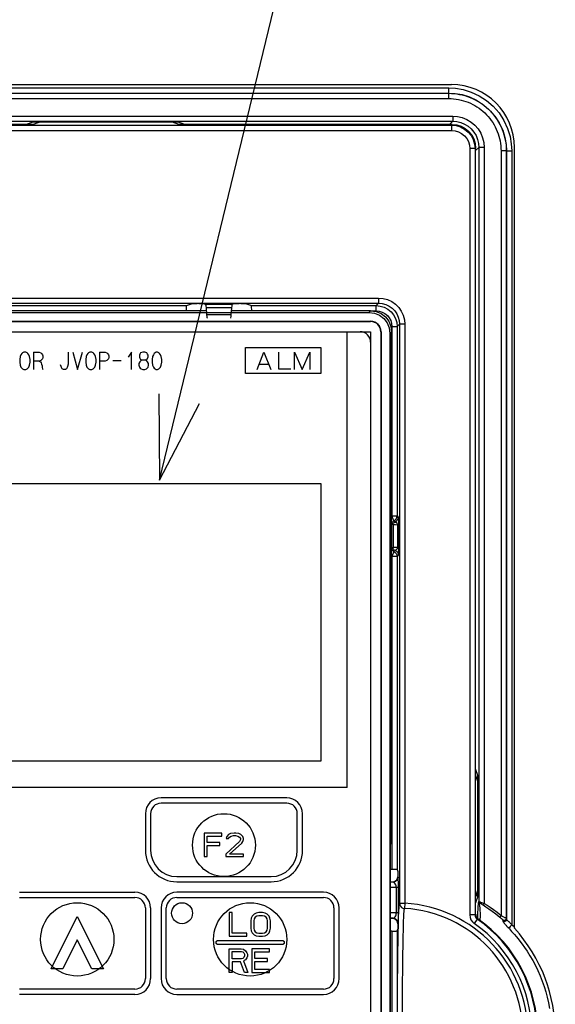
# Model space of a CAD drawing. Extents: x 29 to 410, y 35 to 287.
# Tile 19 of 46: x 97 to 109, y 217 to 240. Entities that reach past the tile are written whole.
import ezdxf

# ---------------------------------------------------------------- set-up
doc = ezdxf.new("R2010")
doc.units = 0
doc.header["$LTSCALE"] = 23.1
doc.layers.get('0').update_dxf_attribs({"linetype": 'CONTINUOUS'})
doc.layers.add('ALL_CURVE', color=7, linetype='CONTINUOUS')
doc.layers.add('ALL_NOTE', color=7, linetype='CONTINUOUS')

msp = doc.modelspace()

# ---------------------------------------------------------------- linework, layer by layer
at = {"color": 3, "linetype": 'CONTINUOUS'}
for p, q in [((65.485, 238.693), (106.985, 238.693)), ((108.485, 218.565), (108.485, 237.193))]:
    msp.add_line(p, q, dxfattribs=at)
at = {"color": 7, "linetype": 'CONTINUOUS'}
for p, q in [((65.55, 238.615), (106.92, 238.615)), ((65.551, 238.49), (106.92, 238.49)), ((65.555, 238.486), (106.916, 238.486)), ((106.916, 238.486), (106.92, 238.49)), ((106.916, 238.486), (106.916, 238.361)), ((106.92, 238.49), (106.92, 238.615)), ((65.555, 238.361), (106.916, 238.361)), ((65.459, 237.944), (107.012, 237.944)), ((65.459, 237.819), (107.012, 237.819)), ((96.991, 237.796), (96.832, 237.743)), ((96.99, 237.743), (97.147, 237.795)), ((100.479, 237.796), (96.991, 237.796)), ((97.11, 237.783), (97.11, 237.796)), ((100.324, 237.795), (97.147, 237.795)), ((100.481, 237.743), (100.324, 237.795)), ((100.479, 237.796), (100.639, 237.743)), ((107.012, 237.819), (106.936, 237.743)), ((107.012, 237.944), (107.012, 237.819)), ((65.488, 237.727), (106.983, 237.727)), ((65.488, 237.602), (106.983, 237.602)), ((96.99, 237.743), (75.481, 237.743)), ((106.998, 237.743), (100.481, 237.743)), ((106.983, 237.727), (106.998, 237.743)), ((106.983, 237.727), (106.983, 237.602)), ((107.42, 237.165), (107.42, 218.881)), ((107.545, 237.165), (107.42, 237.165)), ((107.545, 237.165), (107.56, 237.18)), ((107.545, 237.165), (107.545, 218.881)), ((107.637, 237.194), (107.56, 237.118)), ((107.56, 222.221), (107.56, 237.18)), ((107.637, 237.194), (107.637, 219.198)), ((107.762, 237.194), (107.637, 237.194)), ((107.762, 237.194), (107.762, 219.154)), ((108.166, 237.111), (108.166, 218.865)), ((108.291, 237.111), (108.166, 237.111)), ((108.291, 237.111), (108.295, 237.116)), ((108.291, 237.111), (108.291, 218.798)), ((108.295, 237.116), (108.295, 218.771)), ((108.295, 237.116), (108.42, 237.116)), ((108.42, 237.116), (108.42, 218.646)), ((90.501, 233.601), (105.245, 233.601)), ((105.245, 233.601), (105.245, 233.476)), ((90.501, 233.476), (105.245, 233.476)), ((95.461, 233.42), (100.66, 233.42)), ((100.66, 233.42), (100.805, 233.468)), ((100.954, 233.47), (100.917, 233.47)), ((101.066, 233.468), (101.121, 233.45)), ((101.75, 233.45), (101.121, 233.45)), ((101.148, 233.2), (101.135, 233.369)), ((101.736, 233.369), (101.135, 233.369)), ((101.736, 233.369), (101.722, 233.2)), ((101.805, 233.468), (101.75, 233.45)), ((101.954, 233.47), (101.917, 233.47)), ((102.066, 233.468), (102.211, 233.42)), ((102.211, 233.42), (105.188, 233.42)), ((105.245, 233.476), (105.188, 233.42)), ((105.188, 233.295), (105.188, 233.42)), ((91.096, 233.256), (105.015, 233.256)), ((101.141, 233.295), (94.98, 233.295)), ((101.722, 233.2), (101.148, 233.2)), ((105.055, 233.295), (101.73, 233.295)), ((105.055, 233.295), (105.015, 233.256)), ((105.06, 233.295), (105.188, 233.295)), ((91.055, 233.046), (105.055, 233.046)), ((91.055, 233.04), (105.055, 233.04)), ((105.055, 233.04), (105.055, 233.046)), ((105.563, 232.92), (105.563, 228.401)), ((105.563, 232.92), (105.688, 232.92)), ((105.745, 232.977), (105.688, 232.92)), ((105.688, 232.92), (105.688, 228.401)), ((105.745, 232.977), (105.745, 219.16)), ((105.87, 232.977), (105.745, 232.977)), ((105.87, 232.977), (105.87, 219.16)), ((91.055, 232.796), (105.055, 232.796)), ((104.493, 221.921), (104.493, 232.796)), ((105.055, 232.796), (105.055, 211.296)), ((105.299, 232.796), (105.299, 211.296)), ((105.305, 232.796), (105.299, 232.796)), ((105.305, 232.796), (105.305, 211.296)), ((105.515, 232.756), (105.555, 232.795)), ((105.515, 232.756), (105.515, 211.336)), ((105.555, 220.595), (105.555, 232.795)), ((102.068, 231.796), (102.068, 232.421)), ((102.068, 232.421), (103.868, 232.421)), ((103.868, 232.421), (103.868, 231.796)), ((103.868, 231.796), (102.068, 231.796)), ((105.54, 230.129), (105.551, 230.13)), ((105.54, 228.963), (105.54, 230.129)), ((105.551, 230.13), (105.551, 228.962)), ((92.243, 229.171), (103.868, 229.171)), ((103.868, 229.171), (103.868, 222.546)), ((105.551, 228.962), (105.54, 228.963)), ((105.555, 228.396), (105.563, 228.401)), ((105.609, 228.285), (105.563, 228.401)), ((105.563, 228.401), (105.688, 228.401)), ((105.688, 228.401), (105.715, 228.374)), ((105.563, 228.215), (105.555, 228.215)), ((105.563, 227.62), (105.563, 228.215)), ((105.59, 228.188), (105.563, 228.215)), ((105.59, 228.188), (105.59, 227.647)), ((105.609, 228.285), (105.637, 228.258)), ((105.695, 228.184), (105.695, 227.651)), ((105.695, 228.184), (105.722, 228.184)), ((105.722, 228.184), (105.722, 227.651)), ((105.563, 227.62), (105.555, 227.62)), ((105.563, 227.434), (105.555, 227.439)), ((105.59, 227.647), (105.563, 227.62)), ((105.609, 227.55), (105.563, 227.434)), ((105.637, 227.577), (105.609, 227.55)), ((105.715, 227.461), (105.688, 227.434)), ((105.695, 227.651), (105.722, 227.651)), ((105.563, 227.434), (105.563, 219.967)), ((105.688, 227.434), (105.563, 227.434)), ((105.688, 227.434), (105.688, 219.961)), ((103.868, 222.546), (92.243, 222.546)), ((105.54, 222.629), (105.551, 222.63)), ((105.54, 221.463), (105.54, 222.629)), ((105.551, 222.63), (105.551, 221.462)), ((107.613, 222.209), (107.56, 222.368)), ((107.613, 222.063), (107.56, 222.221)), ((107.613, 219.326), (107.613, 222.209)), ((104.493, 221.921), (91.618, 221.921)), ((105.551, 221.462), (105.54, 221.463)), ((105.555, 220.595), (105.522, 220.562)), ((105.522, 220.562), (105.522, 211.53)), ((105.563, 219.967), (105.522, 219.967)), ((105.688, 219.961), (105.702, 219.918)), ((105.702, 219.918), (105.702, 219.792)), ((105.711, 219.784), (105.702, 219.792)), ((105.522, 219.668), (105.577, 219.668)), ((105.586, 219.659), (105.522, 219.66)), ((105.668, 219.532), (105.522, 219.534)), ((105.586, 219.659), (105.577, 219.668)), ((105.668, 218.928), (105.668, 219.532)), ((105.717, 219.532), (105.668, 219.532)), ((105.717, 218.928), (105.717, 219.532)), ((107.56, 219.314), (107.613, 219.472)), ((107.613, 219.326), (107.56, 219.167)), ((107.56, 218.895), (107.56, 219.314)), ((107.57, 219.343), (107.613, 219.343)), ((107.578, 219.368), (107.613, 219.368)), ((105.745, 219.16), (105.87, 219.16)), ((105.87, 219.16), (105.863, 219.035)), ((107.676, 219.186), (107.702, 219.176)), ((107.702, 219.176), (107.762, 219.154)), ((105.668, 218.928), (105.522, 218.926)), ((105.586, 218.801), (105.522, 218.8)), ((105.577, 218.793), (105.522, 218.793)), ((105.577, 218.793), (105.586, 218.801)), ((105.717, 218.928), (105.668, 218.928)), ((107.545, 218.881), (107.42, 218.881)), ((107.599, 218.779), (107.527, 218.676)), ((107.545, 218.881), (107.561, 218.889)), ((107.561, 218.889), (107.56, 218.895)), ((107.561, 218.889), (107.561, 218.879)), ((107.599, 218.779), (107.614, 218.787)), ((107.61, 218.79), (107.611, 218.83)), ((107.616, 218.785), (107.614, 218.787)), ((108.166, 218.865), (108.134, 218.827)), ((108.209, 218.749), (108.211, 218.734)), ((105.688, 218.499), (105.702, 218.543)), ((105.702, 218.668), (105.711, 218.676)), ((105.702, 218.668), (105.702, 218.543)), ((108.476, 218.6), (108.485, 218.591)), ((105.563, 218.493), (105.522, 218.493)), ((105.563, 218.493), (105.563, 213.592)), ((105.688, 218.499), (105.688, 213.586))]:
    msp.add_line(p, q, dxfattribs=at)
for points in [[(106.916, 238.486), (106.981, 238.484), (107.047, 238.48), (107.112, 238.472), (107.176, 238.461), (107.24, 238.447), (107.303, 238.43), (107.366, 238.41), (107.427, 238.387), (107.487, 238.362), (107.546, 238.333), (107.603, 238.302), (107.659, 238.268), (107.713, 238.231), (107.766, 238.192), (107.816, 238.15), (107.865, 238.106), (107.911, 238.06), (107.955, 238.011), (107.997, 237.961), (108.036, 237.909), (108.073, 237.854), (108.107, 237.799), (108.138, 237.741), (108.167, 237.682), (108.192, 237.622), (108.215, 237.561), (108.235, 237.499), (108.252, 237.435), (108.266, 237.371), (108.277, 237.307), (108.285, 237.242), (108.289, 237.177), (108.291, 237.111)], [(106.92, 238.615), (107.083, 238.607), (107.264, 238.575), (107.455, 238.517), (107.645, 238.429), (107.822, 238.314), (107.981, 238.176), (108.12, 238.016), (108.235, 237.838), (108.322, 237.649), (108.381, 237.458), (108.411, 237.277), (108.42, 237.116)], [(106.92, 238.49), (107.069, 238.482), (107.236, 238.454), (107.411, 238.4), (107.584, 238.32), (107.747, 238.214), (107.893, 238.087), (108.02, 237.941), (108.125, 237.778), (108.205, 237.605), (108.259, 237.43), (108.287, 237.264), (108.295, 237.116)], [(106.916, 238.361), (106.975, 238.36), (107.035, 238.355), (107.094, 238.348), (107.153, 238.338), (107.211, 238.326), (107.268, 238.31), (107.325, 238.292), (107.381, 238.271), (107.435, 238.248), (107.489, 238.222), (107.541, 238.194), (107.592, 238.163), (107.641, 238.129), (107.689, 238.094), (107.734, 238.056), (107.778, 238.016), (107.821, 237.974), (107.861, 237.93), (107.898, 237.884), (107.934, 237.836), (107.967, 237.787), (107.998, 237.736), (108.027, 237.684), (108.053, 237.63), (108.076, 237.576), (108.097, 237.52), (108.115, 237.463), (108.131, 237.406), (108.143, 237.348), (108.153, 237.289), (108.16, 237.23), (108.164, 237.171), (108.166, 237.111)], [(107.012, 237.944), (107.127, 237.935), (107.242, 237.908), (107.352, 237.863), (107.453, 237.801), (107.542, 237.724), (107.619, 237.635), (107.68, 237.534), (107.726, 237.424), (107.753, 237.31), (107.762, 237.194)], [(107.012, 237.819), (107.108, 237.812), (107.203, 237.789), (107.295, 237.751), (107.379, 237.7), (107.454, 237.636), (107.517, 237.561), (107.569, 237.477), (107.607, 237.386), (107.629, 237.29), (107.637, 237.194)], [(106.983, 237.727), (107.092, 237.716), (107.198, 237.684), (107.295, 237.632), (107.38, 237.562), (107.45, 237.477), (107.502, 237.38), (107.534, 237.274), (107.545, 237.165)], [(106.983, 237.602), (107.068, 237.594), (107.15, 237.569), (107.226, 237.529), (107.292, 237.474), (107.346, 237.408), (107.387, 237.332), (107.412, 237.25), (107.42, 237.165)], [(106.998, 237.743), (107.108, 237.732), (107.214, 237.7), (107.31, 237.648), (107.396, 237.578), (107.466, 237.492), (107.518, 237.396), (107.55, 237.29), (107.56, 237.18)], [(105.245, 233.601), (105.352, 233.592), (105.457, 233.564), (105.557, 233.518), (105.647, 233.455), (105.724, 233.378), (105.786, 233.289), (105.833, 233.189), (105.861, 233.084), (105.87, 232.977)], [(100.66, 233.42), (100.658, 233.413), (100.656, 233.395), (100.654, 233.367), (100.654, 233.333), (100.653, 233.295)], [(100.805, 233.468), (100.812, 233.469), (100.828, 233.469), (100.853, 233.47), (100.884, 233.47), (100.917, 233.47)], [(100.954, 233.47), (100.987, 233.47), (101.018, 233.47), (101.043, 233.469), (101.059, 233.469), (101.066, 233.468)], [(101.135, 233.369), (101.131, 233.412), (101.126, 233.439), (101.121, 233.45)], [(101.75, 233.45), (101.745, 233.439), (101.74, 233.412), (101.736, 233.369)], [(101.805, 233.468), (101.812, 233.469), (101.828, 233.469), (101.853, 233.47), (101.884, 233.47), (101.917, 233.47)], [(101.954, 233.47), (101.987, 233.47), (102.018, 233.47), (102.043, 233.469), (102.059, 233.469), (102.066, 233.468)], [(102.218, 233.295), (102.217, 233.333), (102.216, 233.367), (102.215, 233.395), (102.213, 233.413), (102.211, 233.42)], [(105.188, 233.42), (105.285, 233.41), (105.379, 233.382), (105.466, 233.335), (105.541, 233.273), (105.603, 233.197), (105.65, 233.111), (105.678, 233.017), (105.688, 232.92)], [(105.245, 233.476), (105.33, 233.469), (105.415, 233.447), (105.495, 233.41), (105.567, 233.359), (105.628, 233.298), (105.678, 233.226), (105.715, 233.147), (105.738, 233.062), (105.745, 232.977)], [(101.162, 233.12), (101.157, 233.131), (101.153, 233.158), (101.148, 233.2)], [(101.722, 233.2), (101.718, 233.158), (101.714, 233.131), (101.709, 233.12)], [(105.015, 233.256), (105.145, 233.239), (105.266, 233.189), (105.369, 233.11), (105.448, 233.006), (105.498, 232.886), (105.515, 232.756)], [(105.055, 233.295), (105.184, 233.278), (105.305, 233.228), (105.408, 233.149), (105.488, 233.045), (105.538, 232.925), (105.555, 232.795)], [(105.188, 233.295), (105.261, 233.287), (105.331, 233.266), (105.396, 233.231), (105.453, 233.185), (105.5, 233.128), (105.534, 233.063), (105.555, 232.993), (105.563, 232.92)], [(105.609, 228.285), (105.641, 228.304), (105.666, 228.331), (105.682, 228.365), (105.688, 228.401)], [(105.563, 228.215), (105.565, 228.233), (105.571, 228.25), (105.581, 228.264), (105.594, 228.276), (105.609, 228.285)], [(105.59, 228.188), (105.593, 228.21), (105.602, 228.23), (105.618, 228.247), (105.637, 228.258)], [(105.695, 228.184), (105.651, 228.185), (105.618, 228.186), (105.597, 228.187), (105.59, 228.188)], [(105.637, 228.258), (105.669, 228.277), (105.694, 228.304), (105.709, 228.337), (105.715, 228.374)], [(105.637, 228.258), (105.639, 228.256), (105.645, 228.254), (105.652, 228.251), (105.66, 228.246), (105.668, 228.241), (105.676, 228.233), (105.683, 228.225), (105.688, 228.215), (105.692, 228.205), (105.694, 228.194), (105.695, 228.184)], [(105.715, 228.374), (105.716, 228.371), (105.717, 228.366), (105.718, 228.358), (105.719, 228.348), (105.719, 228.333), (105.72, 228.315), (105.721, 228.293), (105.721, 228.268), (105.721, 228.24), (105.721, 228.212), (105.722, 228.184)], [(105.609, 227.55), (105.594, 227.559), (105.581, 227.571), (105.571, 227.585), (105.565, 227.602), (105.563, 227.62)], [(105.695, 227.651), (105.659, 227.65), (105.63, 227.649), (105.608, 227.649), (105.595, 227.648), (105.59, 227.647)], [(105.618, 227.588), (105.602, 227.605), (105.593, 227.625), (105.59, 227.647)], [(105.609, 227.55), (105.641, 227.531), (105.666, 227.504), (105.682, 227.47), (105.688, 227.434)], [(105.618, 227.588), (105.669, 227.558), (105.694, 227.531), (105.709, 227.498), (105.715, 227.461)], [(105.695, 227.651), (105.694, 227.64), (105.691, 227.628), (105.687, 227.616), (105.68, 227.606), (105.672, 227.598), (105.663, 227.591), (105.654, 227.585), (105.646, 227.581), (105.64, 227.579), (105.637, 227.577)], [(105.722, 227.651), (105.721, 227.621), (105.721, 227.589), (105.721, 227.559), (105.72, 227.533), (105.72, 227.51), (105.719, 227.492), (105.718, 227.479), (105.717, 227.47), (105.716, 227.464), (105.715, 227.461)], [(105.688, 219.961), (105.681, 219.963), (105.663, 219.965), (105.635, 219.966), (105.601, 219.967), (105.563, 219.967)], [(105.577, 219.668), (105.616, 219.674), (105.651, 219.691), (105.678, 219.719), (105.696, 219.754), (105.702, 219.792)], [(105.711, 219.784), (105.705, 219.745), (105.687, 219.71), (105.659, 219.683), (105.625, 219.665), (105.586, 219.659)], [(105.717, 219.532), (105.716, 219.578), (105.716, 219.625), (105.716, 219.671), (105.715, 219.713), (105.714, 219.748), (105.713, 219.773), (105.711, 219.784)], [(105.668, 219.532), (105.667, 219.555), (105.662, 219.578), (105.654, 219.602), (105.642, 219.623), (105.627, 219.64), (105.608, 219.653), (105.586, 219.659)], [(105.716, 218.627), (105.72, 218.756), (105.723, 218.855), (105.726, 218.93), (105.729, 218.989), (105.732, 219.036), (105.734, 219.072), (105.736, 219.099), (105.738, 219.119), (105.74, 219.134), (105.741, 219.144), (105.743, 219.152), (105.744, 219.157), (105.745, 219.16)], [(105.745, 219.16), (105.751, 219.123), (105.767, 219.089), (105.793, 219.061), (105.826, 219.043), (105.863, 219.035)], [(105.812, 216.437), (105.814, 216.842), (105.816, 217.235), (105.82, 217.602), (105.824, 217.918), (105.827, 218.169), (105.831, 218.367), (105.835, 218.524), (105.839, 218.647), (105.842, 218.742), (105.845, 218.815), (105.847, 218.871), (105.85, 218.916), (105.852, 218.95), (105.854, 218.976), (105.856, 218.996), (105.858, 219.01), (105.859, 219.02), (105.86, 219.027), (105.862, 219.032), (105.863, 219.035)], [(107.611, 218.83), (107.612, 218.876), (107.614, 218.919), (107.615, 218.958), (107.617, 218.994), (107.618, 219.026), (107.62, 219.055), (107.621, 219.081), (107.623, 219.103), (107.625, 219.122), (107.626, 219.137), (107.627, 219.147), (107.628, 219.155), (107.629, 219.161), (107.63, 219.167), (107.631, 219.173), (107.632, 219.179), (107.633, 219.185), (107.635, 219.19), (107.636, 219.194), (107.637, 219.198)], [(107.637, 219.198), (107.639, 219.185), (107.645, 219.174), (107.655, 219.166)], [(107.637, 219.198), (107.638, 219.198), (107.642, 219.197), (107.648, 219.196), (107.655, 219.193), (107.665, 219.19), (107.676, 219.186)], [(107.671, 218.743), (107.671, 218.784), (107.672, 218.827), (107.672, 218.866), (107.672, 218.904), (107.672, 218.939), (107.671, 218.971), (107.669, 219.001), (107.667, 219.029), (107.664, 219.054), (107.661, 219.076), (107.658, 219.094), (107.655, 219.109), (107.653, 219.121), (107.651, 219.131), (107.65, 219.141), (107.65, 219.149), (107.65, 219.155), (107.652, 219.16), (107.653, 219.164), (107.655, 219.166)], [(107.655, 219.166), (107.656, 219.165), (107.659, 219.164), (107.663, 219.162), (107.669, 219.159), (107.675, 219.155), (107.683, 219.151), (107.691, 219.146), (107.7, 219.141), (107.709, 219.135), (107.719, 219.129), (107.728, 219.123), (107.738, 219.117)], [(107.762, 219.154), (107.755, 219.142), (107.749, 219.132), (107.743, 219.124), (107.74, 219.118), (107.738, 219.117)], [(107.738, 219.117), (107.805, 219.073), (107.876, 219.025), (107.954, 218.969), (108.041, 218.903), (108.134, 218.827)], [(107.762, 219.154), (107.831, 219.113), (107.904, 219.065), (107.984, 219.009), (108.072, 218.942), (108.166, 218.865)], [(105.702, 218.668), (105.696, 218.706), (105.678, 218.741), (105.651, 218.769), (105.616, 218.786), (105.577, 218.793)], [(105.586, 218.801), (105.608, 218.807), (105.627, 218.82), (105.642, 218.837), (105.654, 218.859), (105.662, 218.882), (105.667, 218.906), (105.668, 218.928)], [(105.711, 218.676), (105.705, 218.715), (105.687, 218.75), (105.659, 218.777), (105.625, 218.795), (105.586, 218.801)], [(105.711, 218.676), (105.713, 218.687), (105.714, 218.712), (105.715, 218.747), (105.716, 218.79), (105.716, 218.836), (105.716, 218.883), (105.717, 218.928)], [(107.42, 218.881), (107.427, 218.822), (107.448, 218.766), (107.482, 218.716), (107.527, 218.676)], [(107.545, 218.881), (107.549, 218.852), (107.559, 218.824), (107.576, 218.799), (107.599, 218.779)], [(107.561, 218.879), (107.562, 218.868), (107.565, 218.855), (107.57, 218.842), (107.576, 218.828), (107.586, 218.814), (107.598, 218.8), (107.614, 218.787)], [(108.134, 218.827), (108.142, 218.819), (108.151, 218.812), (108.16, 218.805), (108.168, 218.797), (108.176, 218.791), (108.183, 218.784), (108.19, 218.778), (108.196, 218.773), (108.2, 218.768), (108.204, 218.764), (108.207, 218.762), (108.208, 218.76)], [(108.166, 218.865), (108.181, 218.857), (108.195, 218.85), (108.21, 218.842), (108.224, 218.835), (108.237, 218.828), (108.249, 218.822), (108.261, 218.816), (108.271, 218.81), (108.279, 218.805), (108.285, 218.802), (108.289, 218.799), (108.291, 218.798)], [(108.291, 218.798), (108.288, 218.782), (108.28, 218.767), (108.268, 218.756), (108.254, 218.75), (108.237, 218.748), (108.221, 218.752), (108.208, 218.76)], [(108.208, 218.76), (108.209, 218.756), (108.209, 218.749)], [(108.295, 218.771), (108.293, 218.755), (108.285, 218.741), (108.273, 218.73), (108.258, 218.723), (108.241, 218.722), (108.225, 218.725), (108.211, 218.734)], [(108.291, 218.798), (108.292, 218.793), (108.293, 218.787), (108.294, 218.78), (108.295, 218.771)], [(108.295, 218.771), (108.296, 218.769), (108.297, 218.767), (108.3, 218.764), (108.303, 218.761), (108.307, 218.757), (108.312, 218.754), (108.323, 218.745)], [(108.323, 218.745), (108.329, 218.74), (108.337, 218.734), (108.344, 218.727), (108.353, 218.72), (108.361, 218.713), (108.369, 218.705), (108.378, 218.696), (108.386, 218.687), (108.395, 218.678), (108.404, 218.668), (108.412, 218.657), (108.42, 218.646)], [(105.72, 213.326), (105.717, 213.452), (105.713, 213.612), (105.709, 213.813), (105.705, 214.068), (105.701, 214.387), (105.697, 214.762), (105.694, 215.169), (105.693, 215.591), (105.692, 216.022), (105.693, 216.453), (105.694, 216.876), (105.697, 217.285), (105.7, 217.667), (105.704, 217.996), (105.708, 218.257), (105.712, 218.463), (105.716, 218.627)], [(108.211, 218.734), (108.212, 218.732), (108.213, 218.729), (108.214, 218.725), (108.216, 218.721), (108.219, 218.716), (108.222, 218.711), (108.226, 218.705), (108.231, 218.698), (108.236, 218.691), (108.242, 218.683), (108.25, 218.674), (108.257, 218.664), (108.266, 218.654), (108.275, 218.643), (108.285, 218.632), (108.295, 218.62), (108.306, 218.607), (108.317, 218.595), (108.329, 218.582), (108.342, 218.569)], [(108.42, 218.646), (108.401, 218.621), (108.382, 218.6), (108.365, 218.583), (108.351, 218.572), (108.342, 218.569)], [(108.342, 218.569), (108.364, 218.545), (108.389, 218.518), (108.418, 218.486), (108.451, 218.45), (108.488, 218.409), (108.528, 218.362), (108.571, 218.31), (108.618, 218.251), (108.67, 218.182), (108.727, 218.104), (108.788, 218.013), (108.855, 217.907), (108.923, 217.791), (108.986, 217.671), (109.045, 217.55), (109.099, 217.426), (109.148, 217.301), (109.193, 217.173), (109.233, 217.044), (109.268, 216.914), (109.298, 216.782), (109.322, 216.65)], [(108.42, 218.646), (108.447, 218.626), (108.476, 218.6)], [(105.563, 218.493), (105.601, 218.493), (105.635, 218.494), (105.663, 218.495), (105.681, 218.497), (105.688, 218.499)]]:
    msp.add_lwpolyline(points, dxfattribs=at)
for centre, radius in [((101.555, 220.546), 0.75), ((98.055, 218.296), 0.875), ((102.18, 218.296), 0.875)]:
    msp.add_circle(centre, radius, dxfattribs=at)
at = {"color": 3, "linetype": 'CONTINUOUS'}
for centre, radius, start, end in [((106.985, 237.193), 1.5, 0, 90), ((105.71, 216.043), 3.75, 317.7314, 42.2686)]:
    msp.add_arc(centre, radius, start, end, dxfattribs=at)
at = {"color": 7, "linetype": 'CONTINUOUS'}
for centre, radius, start, end in [((105.055, 232.796), 0.25, 0, 90), ((105.055, 232.796), 0.243, 0, 90), ((104.805, 232.546), 0.25, 0, 90), ((108.11, 221.493), 1, 122.6546, 123.469), ((108.11, 221.493), 0.99, 122.7357, 123.7608), ((105.685, 216.043), 2.998, 273.3878, 86.6122), ((105.685, 216.043), 3.122, 273.3878, 86.6122), ((105.685, 216.043), 3.339, 304.9583, 55.0417), ((105.685, 216.043), 3.354, 305.1381, 54.8619), ((105.685, 216.043), 3.214, 304.9582, 55.0418)]:
    msp.add_arc(centre, radius, start, end, dxfattribs=at)
at = {"layer": 'ALL_CURVE', "linetype": 'CONTINUOUS'}
for p, q in [((96.692, 232.207), (96.683, 232.137)), ((96.683, 232.137), (96.683, 232.067)), ((96.712, 232.249), (96.692, 232.207)), ((96.732, 232.278), (96.712, 232.249)), ((96.751, 232.292), (96.732, 232.278)), ((96.781, 232.306), (96.751, 232.292)), ((96.83, 232.306), (96.781, 232.306)), ((96.86, 232.292), (96.83, 232.306)), ((96.879, 232.278), (96.86, 232.292)), ((96.899, 232.249), (96.879, 232.278)), ((96.919, 232.207), (96.899, 232.249)), ((96.929, 232.137), (96.919, 232.207)), ((96.929, 232.067), (96.929, 232.137)), ((97.007, 232.306), (97.007, 231.898)), ((97.007, 232.306), (97.145, 232.306)), ((97.145, 232.306), (97.185, 232.292)), ((97.185, 232.292), (97.204, 232.278)), ((97.204, 232.278), (97.224, 232.249)), ((97.224, 232.151), (97.204, 232.123)), ((97.224, 232.249), (97.234, 232.221)), ((97.234, 232.179), (97.224, 232.151)), ((97.234, 232.221), (97.234, 232.179)), ((97.834, 232.306), (97.834, 232.024)), ((97.952, 232.306), (98.061, 231.898)), ((98.061, 231.898), (98.179, 232.306)), ((98.267, 232.207), (98.258, 232.137)), ((98.258, 232.137), (98.258, 232.067)), ((98.287, 232.249), (98.267, 232.207)), ((98.307, 232.278), (98.287, 232.249)), ((98.326, 232.292), (98.307, 232.278)), ((98.356, 232.306), (98.326, 232.292)), ((98.405, 232.306), (98.356, 232.306)), ((98.435, 232.292), (98.405, 232.306)), ((98.454, 232.278), (98.435, 232.292)), ((98.474, 232.249), (98.454, 232.278)), ((98.494, 232.207), (98.474, 232.249)), ((98.504, 232.137), (98.494, 232.207)), ((98.504, 232.067), (98.504, 232.137)), ((98.582, 232.306), (98.582, 231.898)), ((98.582, 232.306), (98.72, 232.306)), ((98.72, 232.306), (98.76, 232.292)), ((98.76, 232.292), (98.779, 232.278)), ((98.779, 232.278), (98.799, 232.249)), ((98.799, 232.151), (98.779, 232.123)), ((98.799, 232.249), (98.809, 232.221)), ((98.809, 232.179), (98.799, 232.151)), ((98.809, 232.221), (98.809, 232.179)), ((99.35, 232.306), (99.271, 232.193)), ((99.35, 231.898), (99.35, 232.306)), ((99.547, 232.263), (99.537, 232.235)), ((99.537, 232.235), (99.537, 232.193)), ((99.537, 232.193), (99.547, 232.165)), ((99.567, 232.292), (99.547, 232.263)), ((99.547, 232.165), (99.567, 232.137)), ((99.616, 232.306), (99.567, 232.292)), ((99.567, 232.137), (99.606, 232.123)), ((99.665, 232.306), (99.616, 232.306)), ((99.714, 232.292), (99.665, 232.306)), ((99.675, 232.123), (99.714, 232.137)), ((99.734, 232.263), (99.714, 232.292)), ((99.714, 232.137), (99.744, 232.193)), ((99.744, 232.235), (99.734, 232.263)), ((99.744, 232.193), (99.744, 232.235)), ((99.852, 232.207), (99.842, 232.137)), ((99.842, 232.137), (99.842, 232.067)), ((99.872, 232.249), (99.852, 232.207)), ((99.892, 232.278), (99.872, 232.249)), ((99.911, 232.292), (99.892, 232.278)), ((99.941, 232.306), (99.911, 232.292)), ((99.97, 232.306), (99.941, 232.306)), ((100, 232.292), (99.97, 232.306)), ((100.02, 232.278), (100, 232.292)), ((100.039, 232.249), (100.02, 232.278)), ((100.059, 232.207), (100.039, 232.249)), ((100.069, 232.137), (100.059, 232.207)), ((100.069, 232.067), (100.069, 232.137)), ((102.349, 231.898), (102.504, 232.306)), ((102.504, 232.306), (102.673, 231.898)), ((102.855, 232.306), (102.855, 231.912)), ((103.235, 231.898), (103.235, 232.306)), ((103.235, 232.306), (103.418, 231.898)), ((103.418, 231.898), (103.601, 232.306)), ((103.601, 232.306), (103.601, 231.898)), ((96.683, 232.067), (96.692, 231.996)), ((96.692, 231.996), (96.712, 231.954)), ((96.712, 231.954), (96.732, 231.926)), ((96.732, 231.926), (96.751, 231.912)), ((96.751, 231.912), (96.781, 231.898)), ((96.83, 231.898), (96.86, 231.912)), ((96.86, 231.912), (96.879, 231.926)), ((96.879, 231.926), (96.899, 231.954)), ((96.899, 231.954), (96.919, 231.996)), ((96.919, 231.996), (96.929, 232.067)), ((97.145, 232.095), (97.007, 232.095)), ((97.185, 232.109), (97.145, 232.095)), ((97.145, 232.095), (97.175, 232.081)), ((97.175, 232.081), (97.194, 232.053)), ((97.204, 232.123), (97.185, 232.109)), ((97.194, 232.053), (97.204, 232.024)), ((97.204, 232.024), (97.214, 231.982)), ((97.214, 231.982), (97.214, 231.94)), ((97.214, 231.94), (97.224, 231.912)), ((97.224, 231.912), (97.234, 231.898)), ((97.667, 231.968), (97.657, 232.01)), ((97.677, 231.94), (97.667, 231.968)), ((97.696, 231.912), (97.677, 231.94)), ((97.726, 231.898), (97.696, 231.912)), ((97.795, 231.912), (97.775, 231.898)), ((97.815, 231.94), (97.795, 231.912)), ((97.824, 231.968), (97.815, 231.94)), ((97.834, 232.024), (97.824, 231.968)), ((98.258, 232.067), (98.267, 231.996)), ((98.267, 231.996), (98.287, 231.954)), ((98.287, 231.954), (98.307, 231.926)), ((98.307, 231.926), (98.326, 231.912)), ((98.326, 231.912), (98.356, 231.898)), ((98.405, 231.898), (98.435, 231.912)), ((98.435, 231.912), (98.454, 231.926)), ((98.454, 231.926), (98.474, 231.954)), ((98.474, 231.954), (98.494, 231.996)), ((98.494, 231.996), (98.504, 232.067)), ((98.72, 232.095), (98.582, 232.095)), ((98.76, 232.109), (98.72, 232.095)), ((98.779, 232.123), (98.76, 232.109)), ((98.907, 232.109), (99.104, 232.109)), ((99.547, 232.081), (99.527, 232.038)), ((99.527, 232.038), (99.527, 231.996)), ((99.527, 231.996), (99.537, 231.954)), ((99.537, 231.954), (99.557, 231.926)), ((99.577, 232.109), (99.547, 232.081)), ((99.557, 231.926), (99.577, 231.912)), ((99.606, 232.123), (99.577, 232.109)), ((99.577, 231.912), (99.616, 231.898)), ((99.606, 232.123), (99.675, 232.123)), ((99.665, 231.898), (99.705, 231.912)), ((99.705, 232.109), (99.675, 232.123)), ((99.734, 232.081), (99.705, 232.109)), ((99.705, 231.912), (99.724, 231.926)), ((99.724, 231.926), (99.744, 231.954)), ((99.754, 232.038), (99.734, 232.081)), ((99.744, 231.954), (99.754, 231.996)), ((99.754, 231.996), (99.754, 232.038)), ((99.842, 232.067), (99.852, 231.996)), ((99.852, 231.996), (99.872, 231.954)), ((99.872, 231.954), (99.892, 231.926)), ((99.892, 231.926), (99.911, 231.912)), ((99.911, 231.912), (99.941, 231.898)), ((99.97, 231.898), (100, 231.912)), ((100, 231.912), (100.02, 231.926)), ((100.02, 231.926), (100.039, 231.954)), ((100.039, 231.954), (100.059, 231.996)), ((100.059, 231.996), (100.069, 232.067)), ((102.405, 232.024), (102.616, 232.024)), ((102.855, 231.912), (103.151, 231.912)), ((96.781, 231.898), (96.83, 231.898)), ((97.775, 231.898), (97.726, 231.898)), ((98.356, 231.898), (98.405, 231.898)), ((99.616, 231.898), (99.665, 231.898)), ((99.941, 231.898), (99.97, 231.898)), ((103.055, 221.671), (100.055, 221.671)), ((103.055, 221.546), (100.055, 221.546)), ((99.68, 221.296), (99.68, 220.421)), ((99.805, 221.296), (99.805, 220.421)), ((103.305, 220.421), (103.305, 221.296)), ((103.43, 220.421), (103.43, 221.296)), ((101.08, 220.834), (101.08, 220.271)), ((101.502, 220.834), (101.08, 220.834)), ((101.151, 220.606), (101.151, 220.762)), ((101.151, 220.762), (101.502, 220.762)), ((101.502, 220.762), (101.502, 220.834)), ((101.924, 220.63), (101.596, 220.331)), ((101.62, 220.75), (101.608, 220.702)), ((101.608, 220.702), (101.666, 220.702)), ((101.666, 220.798), (101.62, 220.75)), ((101.713, 220.822), (101.666, 220.798)), ((101.666, 220.702), (101.69, 220.738)), ((101.69, 220.738), (101.725, 220.762)), ((101.795, 220.834), (101.713, 220.822)), ((101.725, 220.762), (101.784, 220.774)), ((101.784, 220.774), (101.83, 220.774)), ((101.842, 220.834), (101.795, 220.834)), ((101.83, 220.774), (101.889, 220.762)), ((101.913, 220.822), (101.842, 220.834)), ((101.889, 220.762), (101.924, 220.738)), ((101.959, 220.798), (101.913, 220.822)), ((101.924, 220.738), (101.948, 220.702)), ((101.948, 220.678), (101.924, 220.63)), ((101.948, 220.702), (101.948, 220.678)), ((102.006, 220.75), (101.959, 220.798)), ((101.983, 220.594), (102.006, 220.63)), ((102.018, 220.702), (102.006, 220.75)), ((102.006, 220.63), (102.018, 220.678)), ((102.018, 220.678), (102.018, 220.702)), ((101.455, 220.606), (101.151, 220.606)), ((101.151, 220.271), (101.151, 220.535)), ((101.151, 220.535), (101.455, 220.535)), ((101.455, 220.535), (101.455, 220.606)), ((101.69, 220.331), (101.983, 220.594)), ((101.08, 220.271), (101.151, 220.271)), ((101.596, 220.331), (101.596, 220.271)), ((101.596, 220.271), (102.018, 220.271)), ((102.018, 220.331), (101.69, 220.331)), ((102.018, 220.271), (102.018, 220.331)), ((100.43, 219.796), (102.68, 219.796)), ((100.43, 219.671), (102.68, 219.671)), ((96.68, 219.421), (99.43, 219.421)), ((96.68, 219.296), (99.43, 219.296)), ((103.93, 219.421), (100.43, 219.421)), ((100.43, 219.296), (103.93, 219.296)), ((99.68, 219.046), (99.68, 217.359)), ((99.805, 219.046), (99.805, 217.359)), ((100.055, 219.046), (100.055, 217.359)), ((100.18, 217.359), (100.18, 219.046)), ((104.18, 219.046), (104.18, 217.359)), ((104.305, 217.359), (104.305, 219.046)), ((97.43, 217.596), (98.055, 218.846)), ((98.055, 218.846), (98.68, 217.596)), ((101.68, 218.934), (101.68, 218.371)), ((101.751, 218.934), (101.68, 218.934)), ((101.751, 218.443), (101.751, 218.934)), ((102.208, 218.802), (102.196, 218.742)), ((102.196, 218.742), (102.196, 218.563)), ((102.231, 218.85), (102.208, 218.802)), ((102.278, 218.898), (102.231, 218.85)), ((102.278, 218.79), (102.266, 218.742)), ((102.266, 218.742), (102.266, 218.563)), ((102.325, 218.922), (102.278, 218.898)), ((102.302, 218.826), (102.278, 218.79)), ((102.337, 218.85), (102.302, 218.826)), ((102.384, 218.934), (102.325, 218.922)), ((102.384, 218.862), (102.337, 218.85)), ((102.477, 218.934), (102.384, 218.934)), ((102.477, 218.862), (102.384, 218.862)), ((102.536, 218.922), (102.477, 218.934)), ((102.524, 218.85), (102.477, 218.862)), ((102.559, 218.826), (102.524, 218.85)), ((102.583, 218.898), (102.536, 218.922)), ((102.583, 218.79), (102.559, 218.826)), ((102.63, 218.85), (102.583, 218.898)), ((102.595, 218.742), (102.583, 218.79)), ((102.595, 218.563), (102.595, 218.742)), ((102.653, 218.802), (102.63, 218.85)), ((102.665, 218.742), (102.653, 218.802)), ((102.665, 218.563), (102.665, 218.742)), ((102.196, 218.563), (102.208, 218.503)), ((102.266, 218.563), (102.278, 218.515)), ((102.278, 218.515), (102.302, 218.479)), ((102.559, 218.479), (102.583, 218.515)), ((102.583, 218.515), (102.595, 218.563)), ((102.653, 218.503), (102.665, 218.563)), ((98.055, 218.287), (97.71, 217.596)), ((98.401, 217.596), (98.055, 218.287)), ((101.68, 218.371), (102.102, 218.371)), ((102.102, 218.443), (101.751, 218.443)), ((102.102, 218.371), (102.102, 218.443)), ((102.208, 218.503), (102.231, 218.455)), ((102.231, 218.455), (102.278, 218.407)), ((102.278, 218.407), (102.325, 218.383)), ((102.302, 218.479), (102.337, 218.455)), ((102.325, 218.383), (102.384, 218.371)), ((102.337, 218.455), (102.384, 218.443)), ((102.384, 218.443), (102.477, 218.443)), ((102.384, 218.371), (102.477, 218.371)), ((102.477, 218.443), (102.524, 218.455)), ((102.477, 218.371), (102.536, 218.383)), ((102.524, 218.455), (102.559, 218.479)), ((102.536, 218.383), (102.583, 218.407)), ((102.583, 218.407), (102.63, 218.455)), ((102.63, 218.455), (102.653, 218.503)), ((101.418, 218.271), (102.943, 218.271)), ((102.943, 218.171), (101.418, 218.171)), ((101.68, 217.509), (101.68, 218.071)), ((101.68, 218.071), (101.962, 218.071)), ((101.962, 218.071), (102.02, 218.059)), ((102.02, 218.059), (102.067, 218.023)), ((102.22, 218.071), (102.22, 217.509)), ((102.641, 218.071), (102.22, 218.071)), ((102.641, 217.999), (102.641, 218.071)), ((101.751, 217.832), (101.751, 218.011)), ((101.751, 218.011), (101.973, 218.011)), ((101.973, 217.832), (101.751, 217.832)), ((101.973, 218.011), (102.009, 217.999)), ((102.009, 217.844), (101.973, 217.832)), ((102.009, 217.999), (102.032, 217.976)), ((102.032, 217.868), (102.009, 217.844)), ((102.067, 217.808), (102.02, 217.784)), ((102.032, 217.976), (102.044, 217.94)), ((102.044, 217.904), (102.032, 217.868)), ((102.044, 217.94), (102.044, 217.904)), ((102.067, 218.023), (102.102, 217.976)), ((102.102, 217.856), (102.067, 217.808)), ((102.102, 217.976), (102.114, 217.94)), ((102.114, 217.892), (102.102, 217.856)), ((102.114, 217.94), (102.114, 217.892)), ((102.29, 217.844), (102.29, 217.999)), ((102.29, 217.999), (102.641, 217.999)), ((102.595, 217.844), (102.29, 217.844)), ((102.595, 217.772), (102.595, 217.844)), ((97.71, 217.596), (97.43, 217.596)), ((98.68, 217.596), (98.401, 217.596)), ((101.751, 217.76), (101.751, 217.509)), ((101.95, 217.76), (101.751, 217.76)), ((102.044, 217.509), (101.95, 217.76)), ((102.02, 217.784), (102.126, 217.509)), ((102.29, 217.581), (102.29, 217.772)), ((102.29, 217.772), (102.595, 217.772)), ((102.641, 217.581), (102.29, 217.581)), ((102.641, 217.509), (102.641, 217.581)), ((101.751, 217.509), (101.68, 217.509)), ((102.126, 217.509), (102.044, 217.509)), ((102.22, 217.509), (102.641, 217.509)), ((99.43, 217.109), (96.68, 217.109)), ((103.93, 217.109), (100.43, 217.109)), ((99.43, 216.984), (96.68, 216.984)), ((100.43, 216.984), (103.93, 216.984))]:
    msp.add_line(p, q, dxfattribs=at)
for points in [[(101.418, 218.171), (101.416, 218.171), (101.414, 218.171), (101.412, 218.172), (101.41, 218.172), (101.408, 218.172), (101.406, 218.173), (101.404, 218.173), (101.402, 218.174), (101.4, 218.175), (101.398, 218.175), (101.396, 218.176), (101.395, 218.177), (101.393, 218.178), (101.391, 218.179), (101.39, 218.18), (101.388, 218.181), (101.386, 218.182), (101.385, 218.184), (101.384, 218.185), (101.382, 218.186), (101.381, 218.188), (101.38, 218.189), (101.379, 218.191), (101.377, 218.192), (101.376, 218.194), (101.375, 218.195), (101.374, 218.197), (101.374, 218.198), (101.373, 218.2), (101.372, 218.202), (101.371, 218.203), (101.371, 218.205), (101.37, 218.207), (101.37, 218.208), (101.369, 218.21), (101.369, 218.212), (101.369, 218.213), (101.368, 218.215), (101.368, 218.217), (101.368, 218.219), (101.368, 218.221), (101.368, 218.223), (101.368, 218.225), (101.368, 218.227), (101.369, 218.229), (101.369, 218.23), (101.369, 218.232), (101.37, 218.234), (101.37, 218.235), (101.371, 218.237), (101.371, 218.239), (101.372, 218.24), (101.372, 218.242), (101.373, 218.243), (101.374, 218.245), (101.375, 218.246), (101.376, 218.248), (101.377, 218.25), (101.378, 218.251), (101.379, 218.253), (101.381, 218.255), (101.382, 218.256), (101.384, 218.258), (101.385, 218.259), (101.386, 218.26), (101.388, 218.261), (101.389, 218.262), (101.39, 218.263), (101.392, 218.264), (101.393, 218.265), (101.395, 218.266), (101.396, 218.266), (101.398, 218.267), (101.4, 218.268), (101.401, 218.268), (101.402, 218.269), (101.404, 218.269), (101.405, 218.27), (101.407, 218.27), (101.408, 218.27), (101.41, 218.271), (101.411, 218.271), (101.413, 218.271), (101.415, 218.271), (101.416, 218.271), (101.418, 218.271)], [(102.943, 218.271), (102.944, 218.271), (102.946, 218.271), (102.947, 218.271), (102.949, 218.271), (102.951, 218.271), (102.952, 218.27), (102.954, 218.27), (102.956, 218.27), (102.958, 218.269), (102.96, 218.268), (102.961, 218.268), (102.963, 218.267), (102.965, 218.266), (102.966, 218.265), (102.968, 218.264), (102.97, 218.263), (102.971, 218.262), (102.973, 218.261), (102.975, 218.26), (102.976, 218.259), (102.977, 218.257), (102.979, 218.256), (102.98, 218.255), (102.981, 218.253), (102.983, 218.252), (102.984, 218.25), (102.985, 218.249), (102.986, 218.247), (102.987, 218.245), (102.988, 218.244), (102.988, 218.242), (102.989, 218.24), (102.99, 218.239), (102.99, 218.237), (102.991, 218.235), (102.991, 218.233), (102.992, 218.232), (102.992, 218.23), (102.993, 218.228), (102.993, 218.226), (102.993, 218.224), (102.993, 218.222), (102.993, 218.22), (102.993, 218.219), (102.993, 218.217), (102.993, 218.215), (102.992, 218.213), (102.992, 218.211), (102.992, 218.209), (102.991, 218.208), (102.991, 218.206), (102.99, 218.204), (102.989, 218.202), (102.989, 218.201), (102.988, 218.199), (102.987, 218.197), (102.986, 218.196), (102.985, 218.194), (102.984, 218.193), (102.983, 218.191), (102.982, 218.19), (102.981, 218.188), (102.979, 218.187), (102.978, 218.186), (102.977, 218.184), (102.975, 218.183), (102.974, 218.182), (102.972, 218.181), (102.971, 218.18), (102.969, 218.179), (102.968, 218.178), (102.966, 218.177), (102.965, 218.176), (102.963, 218.175), (102.961, 218.175), (102.959, 218.174), (102.957, 218.173), (102.955, 218.173), (102.953, 218.172), (102.951, 218.172), (102.949, 218.172), (102.947, 218.171), (102.945, 218.171), (102.943, 218.171)]]:
    msp.add_lwpolyline(points, dxfattribs=at)
msp.add_circle((100.555, 218.921), 0.25, dxfattribs=at)
for centre, radius, start, end in [((100.055, 221.296), 0.375, 90, 180), ((103.055, 221.296), 0.375, 0, 90), ((100.055, 221.296), 0.25, 90, 180), ((103.055, 221.296), 0.25, 0, 90), ((100.43, 220.421), 0.75, 180, 270), ((100.43, 220.421), 0.625, 180, 270), ((102.68, 220.421), 0.75, 270, 360), ((102.68, 220.421), 0.625, 270, 360), ((99.43, 219.046), 0.375, 0, 90), ((99.43, 219.046), 0.25, 0, 90), ((100.43, 219.046), 0.375, 90, 180), ((100.43, 219.046), 0.25, 90, 180), ((103.93, 219.046), 0.375, 0, 90), ((103.93, 219.046), 0.25, 0, 90), ((99.43, 217.359), 0.375, 270, 360), ((99.43, 217.359), 0.25, 270, 360), ((100.43, 217.359), 0.375, 180, 270), ((100.43, 217.359), 0.25, 180, 270), ((103.93, 217.359), 0.375, 270, 360), ((103.93, 217.359), 0.25, 270, 360)]:
    msp.add_arc(centre, radius, start, end, dxfattribs=at)
at = {"layer": 'ALL_NOTE', "color": 2, "linetype": 'CONTINUOUS'}
msp.add_line((100.015, 229.256), (105.821, 253.192), dxfattribs=at)
msp.add_lwpolyline([(100, 231.318), (100.015, 229.256), (100.972, 231.082)], dxfattribs=at)

doc.saveas('drawing.dxf')
